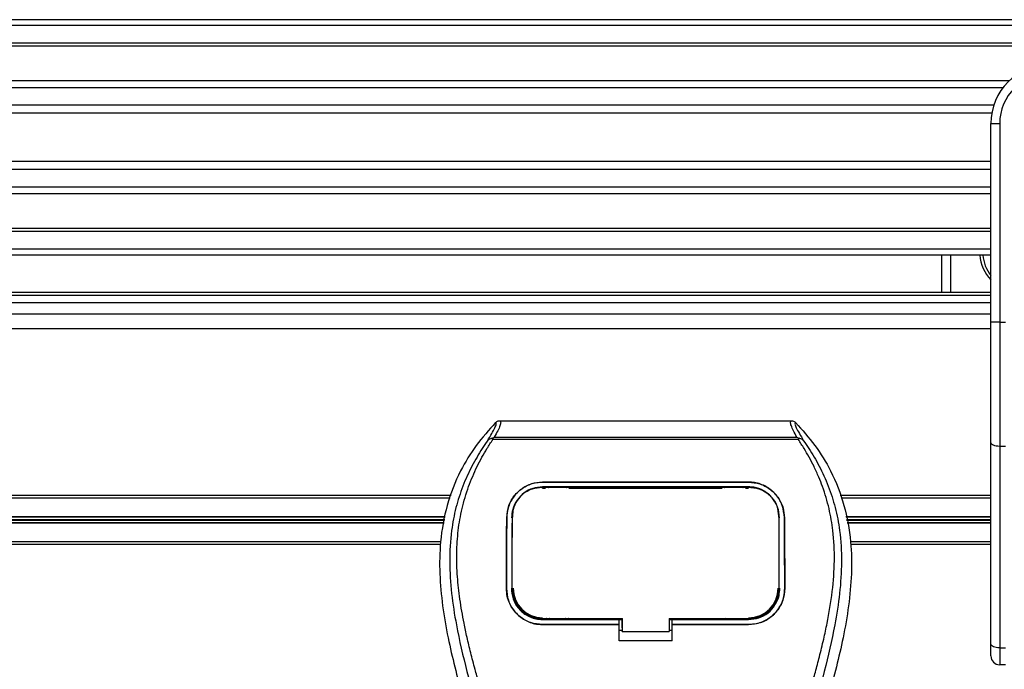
# Model space of a CAD drawing. Header units: millimetres. Extents: x 0 to 420, y 0 to 297.
# Tile 43 of 65: x 181.43 to 189.8, y 236.27 to 241.79. Entities that reach past the tile are written whole.
import ezdxf

# ---------------------------------------------------------------- set-up
doc = ezdxf.new("R2010")
doc.units = ezdxf.units.MM

msp = doc.modelspace()

# ---------------------------------------------------------------- linework, layer by layer
at = {"color": 7, "linetype": 'Continuous', "lineweight": 25}
for p, q in [((202.47652, 241.78829), (102.47652, 241.78829)), ((202.47652, 241.73829), (102.47652, 241.73829)), ((202.47652, 241.58829), (102.47652, 241.58829)), ((202.47652, 241.56279), (102.47652, 241.56279)), ((189.84131, 241.26828), (165.72963, 241.26828)), ((189.78904, 241.21027), (165.78191, 241.21027)), ((189.71019, 241.06084), (165.86076, 241.06084)), ((189.69323, 240.99329), (165.87772, 240.99329)), ((189.68547, 240.90558), (189.76047, 240.90558)), ((189.68547, 240.46435), (189.68547, 240.90558)), ((189.76047, 240.90558), (189.76047, 239.21877)), ((189.68547, 240.58329), (165.88547, 240.58329)), ((189.68547, 240.51574), (165.88547, 240.51574)), ((189.68547, 240.14681), (189.68547, 240.46435)), ((189.68547, 240.36631), (165.88547, 240.36631)), ((189.68547, 240.3083), (165.88547, 240.3083)), ((189.68547, 239.21877), (189.68547, 240.14681)), ((189.68547, 240.01379), (165.88547, 240.01379)), ((189.68547, 239.98829), (165.88547, 239.98829)), ((189.68547, 239.83829), (165.88547, 239.83829)), ((189.68547, 239.78829), (165.88547, 239.78829)), ((189.26757, 239.47329), (189.26757, 239.78829)), ((189.34257, 239.78829), (189.34257, 239.47329)), ((165.88547, 239.47329), (189.68547, 239.47329)), ((165.88547, 239.44829), (189.68547, 239.44829)), ((189.68547, 239.38068), (165.88547, 239.38068)), ((165.88547, 239.2884), (189.68547, 239.2884)), ((189.68547, 238.19393), (189.68547, 239.21877)), ((189.76047, 239.21877), (189.68547, 239.21877)), ((189.76047, 239.21877), (189.81047, 239.21877)), ((189.76047, 239.21877), (189.76047, 238.16223)), ((165.88547, 239.1634), (189.68547, 239.1634)), ((185.51311, 238.37985), (187.98993, 238.37985)), ((185.45264, 238.21995), (185.44792, 238.23064)), ((188.04976, 238.21995), (185.45264, 238.21995)), ((185.46581, 238.23949), (188.03729, 238.23949)), ((188.05526, 238.23077), (188.04976, 238.21995)), ((189.68547, 236.48162), (189.68547, 238.19393)), ((189.81047, 238.16223), (189.76047, 238.16223)), ((189.76047, 238.16223), (189.76047, 236.44993)), ((185.87652, 237.85832), (187.62652, 237.85832)), ((185.87652, 237.85809), (185.87652, 237.85832)), ((187.62652, 237.85809), (185.87652, 237.85809)), ((187.62652, 237.81784), (185.87652, 237.81784)), ((185.87652, 237.80655), (185.9024, 237.80655)), ((185.87715, 237.81123), (185.87698, 237.81123)), ((186.09113, 237.81553), (185.91192, 237.81553)), ((186.10064, 237.80655), (187.4024, 237.80655)), ((187.59113, 237.81553), (187.41192, 237.81553)), ((187.60064, 237.80655), (187.62652, 237.80655)), ((187.62652, 237.85809), (187.62652, 237.85832)), ((173.06761, 237.7459), (185.09939, 237.7459)), ((173.08373, 237.7234), (185.09066, 237.7234)), ((188.40365, 237.7459), (189.68547, 237.7459)), ((188.41239, 237.7234), (189.68547, 237.7234)), ((173.01399, 237.54183), (185.04456, 237.54183)), ((173.01399, 237.53476), (185.04326, 237.53476)), ((173.13794, 237.56535), (185.04886, 237.56535)), ((173.1382, 237.56182), (185.04822, 237.56182)), ((185.57175, 237.55586), (185.57152, 237.55587)), ((185.61999, 237.57115), (185.61943, 237.56006)), ((185.62032, 237.58267), (185.61976, 237.57163)), ((187.88328, 237.57168), (187.88271, 237.58267)), ((187.88363, 237.56006), (187.88305, 237.57114)), ((187.9313, 237.55586), (187.93152, 237.55587)), ((188.45418, 237.56535), (189.68547, 237.56535)), ((188.45483, 237.56182), (189.68547, 237.56182)), ((188.45849, 237.54183), (189.68547, 237.54183)), ((188.45979, 237.53476), (189.68547, 237.53476)), ((173.13794, 237.51123), (185.03895, 237.51123)), ((173.1382, 237.51477), (185.0396, 237.51477)), ((188.46345, 237.51477), (189.68547, 237.51477)), ((188.46409, 237.51123), (189.68547, 237.51123)), ((173.06779, 237.3309), (185.00927, 237.3309)), ((173.08387, 237.3534), (185.01005, 237.3534)), ((188.49299, 237.3534), (189.68547, 237.3534)), ((188.49377, 237.3309), (189.68547, 237.3309)), ((185.56903, 236.95576), (185.56881, 236.95576)), ((185.61796, 236.95124), (185.61811, 236.95095)), ((187.88494, 236.95094), (187.88509, 236.95122)), ((187.93402, 236.95576), (187.93424, 236.95576)), ((185.87652, 236.68978), (185.87652, 236.69983)), ((186.55156, 236.62008), (186.55156, 236.70229)), ((186.55156, 236.69983), (186.55156, 236.58964)), ((186.95156, 236.69982), (187.63477, 236.69982)), ((186.95156, 236.69982), (186.95156, 236.58964)), ((187.62652, 236.68978), (187.62652, 236.69982)), ((185.87652, 236.68978), (186.52652, 236.68978)), ((185.87652, 236.64751), (185.87652, 236.64729)), ((185.87652, 236.64751), (186.52652, 236.64751)), ((186.52652, 236.64729), (185.87652, 236.64729)), ((185.91614, 236.69214), (186.08691, 236.69214)), ((186.52652, 236.69191), (186.55156, 236.69191)), ((186.52652, 236.64992), (186.52652, 236.68978)), ((186.52652, 236.50805), (186.52652, 236.64729)), ((186.55156, 236.62008), (186.55156, 236.59166)), ((186.95156, 236.69191), (186.97652, 236.69191)), ((186.97652, 236.68978), (187.62652, 236.68978)), ((186.97652, 236.64992), (186.97652, 236.68978)), ((186.97652, 236.64751), (187.62652, 236.64751)), ((186.97652, 236.50805), (186.97652, 236.64729)), ((187.62652, 236.64729), (186.97652, 236.64729)), ((187.41614, 236.69214), (187.58691, 236.69214)), ((187.62652, 236.64751), (187.62652, 236.64729)), ((186.52652, 236.5999), (186.55156, 236.5999)), ((186.55156, 236.58964), (186.55156, 236.59166)), ((186.55156, 236.58964), (186.95156, 236.58964)), ((186.95156, 236.5999), (186.97652, 236.5999)), ((186.97652, 236.50805), (186.52652, 236.50805)), ((189.68547, 236.38058), (189.68547, 236.48162)), ((189.76047, 236.44993), (189.81047, 236.44993)), ((189.76047, 236.44993), (189.76047, 236.30558)), ((189.81047, 236.30558), (189.76047, 236.30558))]:
    msp.add_line(p, q, dxfattribs=at)
at = {"color": 7, "linetype": 'Continuous', "lineweight": 25, "flags": 128}
for points in [[(189.76047, 238.16223), (189.74584, 238.16284), (189.73177, 238.16464), (189.71881, 238.16757), (189.70744, 238.17151), (189.69811, 238.17632), (189.69118, 238.1818), (189.68692, 238.18774), (189.68547, 238.19393)], [(185.87084, 237.81124), (185.87653, 237.81123), (185.87698, 237.81123)], [(185.86827, 236.69983), (186.19888, 236.69983), (186.55156, 236.69983)], [(189.76047, 236.44993), (189.74584, 236.45053), (189.73177, 236.45234), (189.71881, 236.45527), (189.70744, 236.45921), (189.69811, 236.46401), (189.69118, 236.46949), (189.68692, 236.47544), (189.68547, 236.48162)]]:
    msp.add_lwpolyline(points, dxfattribs=at)
at = {"color": 7, "linetype": 'Continuous', "lineweight": 25}
for centre, radius, start, end in [((190.18547, 240.90558), 0.5, 90, 180), ((190.18547, 240.90558), 0.425, 90, 180), ((189.91757, 239.80558), 0.325, 183.049136, 224.42653), ((189.91757, 239.80558), 0.3, 183.303502, 219.316206), ((185.87652, 236.95568), 0.25087, 180, 270), ((187.62652, 236.95568), 0.25087, 270, 0), ((189.76047, 236.38058), 0.075, 180, 270)]:
    msp.add_arc(centre, radius, start, end, dxfattribs=at)
for points, knots in [([(185.51311, 238.37985), (185.51645, 238.37654), (185.52313, 238.36992), (185.5159, 238.3395), (185.49756, 238.29709), (185.47634, 238.25859), (185.46581, 238.23949)], [0, 0, 0, 0, 0.2575936, 0.5147329, 0.7591509, 1, 1, 1, 1]), ([(185.47696, 238.36449), (185.47943, 238.36677), (185.48437, 238.37136), (185.49334, 238.37611), (185.503, 238.37929), (185.50973, 238.37966), (185.51311, 238.37985)], [0, 0, 0, 0, 0.2491591, 0.4999762, 0.7491747, 1, 1, 1, 1]), ([(188.03729, 238.23949), (188.02698, 238.25873), (188.0064, 238.29713), (187.98797, 238.33945), (187.98012, 238.36987), (187.98666, 238.37652), (187.98993, 238.37985)], [0, 0, 0, 0, 0.2424224, 0.4838284, 0.7414574, 1, 1, 1, 1]), ([(187.98993, 238.37985), (187.99665, 238.37907), (188.00674, 238.3779), (188.01867, 238.37134), (188.02361, 238.36677), (188.02609, 238.36448)], [0, 0, 0, 0, 0.4987145, 0.7487494, 1, 1, 1, 1]), ([(185.47696, 238.36449), (185.42044, 238.30106), (185.30744, 238.17427), (185.16328, 237.93927), (185.05662, 237.66335), (185.00325, 237.36609), (184.99812, 237.07818), (185.02354, 236.8051), (185.08444, 236.45768), (185.15108, 236.20525), (185.19439, 236.0412)], [0, 0, 0, 0, 0.1031683, 0.2062443, 0.3333907, 0.460684, 0.5714271, 0.6826455, 0.793763, 1, 1, 1, 1]), ([(185.40882, 238.20985), (185.42128, 238.23101), (185.4463, 238.27351), (185.47222, 238.3206), (185.48582, 238.35421), (185.47992, 238.36106), (185.47696, 238.36449)], [0, 0, 0, 0, 0.2487274, 0.4994989, 0.7492786, 1, 1, 1, 1]), ([(188.02609, 238.36448), (188.02308, 238.36109), (188.01707, 238.35432), (188.03028, 238.32115), (188.05619, 238.27412), (188.08151, 238.23134), (188.09422, 238.20986)], [0, 0, 0, 0, 0.25144081, 0.50156728, 0.74986348, 1, 1, 1, 1]), ([(188.02609, 238.36448), (188.08261, 238.30106), (188.19561, 238.17426), (188.33977, 237.93927), (188.44642, 237.66335), (188.49979, 237.36609), (188.50492, 237.07818), (188.47951, 236.8051), (188.41861, 236.45768), (188.35196, 236.20525), (188.30866, 236.0412)], [0, 0, 0, 0, 0.1031668, 0.2062413, 0.3333882, 0.460682, 0.5714255, 0.6826443, 0.7937622, 1, 1, 1, 1]), ([(185.40877, 238.20981), (185.39383, 238.18803), (185.34859, 238.12209), (185.27403, 237.99607), (185.19633, 237.82685), (185.13667, 237.64209), (185.09553, 237.42642), (185.08147, 237.18103), (185.0993, 236.9119), (185.14813, 236.6001), (185.23111, 236.24863), (185.36297, 235.77924), (185.51028, 235.2291), (185.65221, 234.59368), (185.75907, 233.95188), (185.82725, 233.30498), (185.83503, 232.87207), (185.83891, 232.65568)], [0, 0, 0, 0, 0.0171315, 0.0518789, 0.0867888, 0.1216172, 0.1567305, 0.2033881, 0.2503481, 0.2972709, 0.3674165, 0.4376773, 0.5502447, 0.6628473, 0.7753466, 0.8877074, 1, 1, 1, 1]), ([(185.93853, 232.65237), (185.93661, 232.79906), (185.93268, 233.09887), (185.89759, 233.55458), (185.84242, 234.01439), (185.77414, 234.41378), (185.70402, 234.75387), (185.64177, 235.02536), (185.57372, 235.29508), (185.49862, 235.57386), (185.43401, 235.80326), (185.38635, 235.96936), (185.36227, 236.05392), (185.33964, 236.13366), (185.32002, 236.20315), (185.30073, 236.27272), (185.28357, 236.33777), (185.26588, 236.40703), (185.24961, 236.47361), (185.23472, 236.5375), (185.22123, 236.59867), (185.19882, 236.70706), (185.17257, 236.85843), (185.15017, 237.05829), (185.14407, 237.25338), (185.15621, 237.44768), (185.19001, 237.6376), (185.24461, 237.82149), (185.3186, 237.99357), (185.38351, 238.11008), (185.4286, 238.18298), (185.4448, 238.2079), (185.45264, 238.21995)], [0, 0, 0, 0, 0.0757702, 0.1548571, 0.2359051, 0.3148505, 0.3639911, 0.4151955, 0.4586591, 0.5076202, 0.5642678, 0.5817192, 0.5968623, 0.6096795, 0.624536, 0.6341631, 0.6469813, 0.6592987, 0.6711121, 0.6824202, 0.6932232, 0.7035232, 0.739704, 0.7727671, 0.8079075, 0.8413785, 0.8748477, 0.9102013, 0.9450667, 0.9801292, 0.9903909, 1, 1, 1, 1]), ([(185.44783, 238.23063), (185.44753, 238.23057), (185.44221, 238.22959), (185.43212, 238.22668), (185.41894, 238.21989), (185.41217, 238.21317), (185.40882, 238.20985)], [0, 0, 0, 0, 0.0200108, 0.3469957, 0.676674, 1, 1, 1, 1]), ([(185.44774, 238.23074), (185.45351, 238.23389), (185.45938, 238.23711), (185.46569, 238.23944), (185.46581, 238.23949)], [0, 0, 0, 0, 0.9812431, 1, 1, 1, 1]), ([(187.56451, 232.65237), (187.56812, 232.85573), (187.57534, 233.26238), (187.63825, 233.86948), (187.72506, 234.40337), (187.82299, 234.86584), (187.89391, 235.15747), (187.94361, 235.34824), (187.9669, 235.43576), (187.98983, 235.52013), (188.01263, 235.60267), (188.03654, 235.68815), (188.06251, 235.78006), (188.0941, 235.89057), (188.1277, 236.00786), (188.16243, 236.13029), (188.19604, 236.24876), (188.23061, 236.37965), (188.26435, 236.51781), (188.30437, 236.70266), (188.34136, 236.92511), (188.36109, 237.1897), (188.35199, 237.3938), (188.33038, 237.54037), (188.3111, 237.63397), (188.28625, 237.72796), (188.25688, 237.81741), (188.2222, 237.90555), (188.1838, 237.98966), (188.14206, 238.07039), (188.09692, 238.14772), (188.06625, 238.19469), (188.04976, 238.21995)], [0, 0, 0, 0, 0.10501624, 0.21000012, 0.3148093, 0.38417565, 0.45402283, 0.46974914, 0.48595735, 0.50078255, 0.51489215, 0.53016847, 0.54660973, 0.56420695, 0.58951768, 0.60961461, 0.62993527, 0.65313231, 0.67956677, 0.7034488, 0.75098221, 0.79627837, 0.84125889, 0.85770847, 0.87473965, 0.89224616, 0.91011436, 0.92619338, 0.9450023, 0.96297697, 0.98008872, 1, 1, 1, 1]), ([(188.09426, 238.20982), (188.10921, 238.18804), (188.15445, 238.1221), (188.22901, 237.99607), (188.30672, 237.82685), (188.36638, 237.64209), (188.40752, 237.42642), (188.42158, 237.18103), (188.40375, 236.9119), (188.35491, 236.6001), (188.27193, 236.24863), (188.14008, 235.77924), (187.99277, 235.2291), (187.85083, 234.59368), (187.74397, 233.95188), (187.6758, 233.30498), (187.66802, 232.87207), (187.66413, 232.65568)], [0, 0, 0, 0, 0.01713512, 0.05188236, 0.08679215, 0.12162042, 0.15673365, 0.20339108, 0.2503509, 0.29727352, 0.3674188, 0.43767936, 0.55024637, 0.66284852, 0.77534741, 0.88770778, 1, 1, 1, 1]), ([(188.03729, 238.23949), (188.03741, 238.23945), (188.04395, 238.23725), (188.04966, 238.23398), (188.05526, 238.23077)], [0, 0, 0, 0, 0.0189016, 1, 1, 1, 1]), ([(188.09422, 238.20986), (188.09087, 238.21319), (188.0841, 238.2199), (188.07092, 238.22668), (188.06085, 238.22959), (188.05554, 238.23057), (188.05525, 238.23062)], [0, 0, 0, 0, 0.3236146, 0.6535901, 0.9808697, 1, 1, 1, 1]), ([(185.57152, 237.55587), (185.5754, 237.59131), (185.58314, 237.66218), (185.63971, 237.75504), (185.72202, 237.82346), (185.80726, 237.85485), (185.85963, 237.85748), (185.87652, 237.85832)], [0, 0, 0, 0, 0.2254673, 0.4508536, 0.6773692, 0.8959117, 1, 1, 1, 1]), ([(185.87652, 237.85809), (185.84414, 237.85506), (185.77944, 237.84901), (185.69232, 237.80232), (185.62259, 237.73166), (185.57949, 237.64527), (185.57411, 237.58316), (185.57175, 237.55586)], [0, 0, 0, 0, 0.1986654, 0.3969886, 0.6042242, 0.8260387, 1, 1, 1, 1]), ([(185.87652, 237.81784), (185.84833, 237.81519), (185.79197, 237.80989), (185.71618, 237.7689), (185.65601, 237.70719), (185.61929, 237.63243), (185.61483, 237.5791), (185.61288, 237.55568)], [0, 0, 0, 0, 0.2000051, 0.3997225, 0.6073327, 0.8275308, 1, 1, 1, 1]), ([(185.87084, 237.81124), (185.84278, 237.8087), (185.78667, 237.80362), (185.71187, 237.76347), (185.65531, 237.7036), (185.62471, 237.63572), (185.62136, 237.58988), (185.61999, 237.57115)], [0, 0, 0, 0, 0.2128654, 0.4257218, 0.6387225, 0.8523499, 1, 1, 1, 1]), ([(187.63221, 237.81123), (187.63031, 237.81123), (187.43023, 237.81095), (186.84521, 237.81128), (186.26209, 237.81125), (185.87715, 237.81123)], [0, 0, 0, 0, 0.0032392, 0.3420114, 1, 1, 1, 1]), ([(185.91192, 237.81553), (185.91464, 237.81532), (185.91964, 237.81493), (185.92382, 237.81238), (185.92572, 237.81122)], [0, 0, 0, 0, 0.5442305, 1, 1, 1, 1]), ([(186.07704, 237.81121), (186.07957, 237.81262), (186.08394, 237.81506), (186.089, 237.81539), (186.09113, 237.81553)], [0, 0, 0, 0, 0.5788371, 1, 1, 1, 1]), ([(187.41192, 237.81553), (187.41464, 237.81532), (187.41966, 237.81492), (187.42385, 237.81237), (187.42578, 237.8112)], [0, 0, 0, 0, 0.5420065, 1, 1, 1, 1]), ([(187.57706, 237.81122), (187.57958, 237.81263), (187.58395, 237.81506), (187.589, 237.81539), (187.59113, 237.81553)], [0, 0, 0, 0, 0.5782449, 1, 1, 1, 1]), ([(187.62652, 237.85832), (187.65898, 237.85529), (187.72384, 237.84922), (187.81123, 237.80229), (187.881, 237.73131), (187.92387, 237.64487), (187.92919, 237.58297), (187.93152, 237.55587)], [0, 0, 0, 0, 0.1991311, 0.3979316, 0.6058895, 0.8273797, 1, 1, 1, 1]), ([(187.9313, 237.55586), (187.92742, 237.59131), (187.91966, 237.66218), (187.86305, 237.75499), (187.78075, 237.82336), (187.69556, 237.85464), (187.6433, 237.85725), (187.62652, 237.85809)], [0, 0, 0, 0, 0.2256595, 0.4512475, 0.6779682, 0.8966264, 1, 1, 1, 1]), ([(187.89017, 237.55568), (187.88689, 237.58634), (187.88033, 237.64766), (187.83155, 237.72815), (187.76048, 237.78741), (187.68679, 237.81475), (187.6414, 237.81708), (187.62652, 237.81784)], [0, 0, 0, 0, 0.2255211, 0.4509943, 0.6767202, 0.8940147, 1, 1, 1, 1]), ([(187.88305, 237.57114), (187.88017, 237.59882), (187.87439, 237.6542), (187.83049, 237.72669), (187.76612, 237.78017), (187.69594, 237.80751), (187.65006, 237.81019), (187.63221, 237.81123)], [0, 0, 0, 0, 0.2177322, 0.4355788, 0.6507548, 0.8640725, 1, 1, 1, 1]), ([(185.56881, 236.95576), (185.56897, 237.00607), (185.56936, 237.13196), (185.57016, 237.3329), (185.57107, 237.48147), (185.57152, 237.55587)], [0, 0, 0, 0, 0.249392, 0.6241438, 1, 1, 1, 1]), ([(185.57175, 237.55586), (185.57116, 237.45706), (185.57027, 237.30858), (185.5695, 237.10753), (185.56919, 237.00636), (185.56903, 236.95576)], [0, 0, 0, 0, 0.4985433, 0.7491675, 1, 1, 1, 1]), ([(185.61811, 236.95095), (185.61811, 236.95252), (185.6183, 237.04784), (185.61864, 237.19688), (185.61927, 237.39677), (185.61971, 237.5081), (185.61997, 237.56597), (185.61999, 237.57115)], [0, 0, 0, 0, 0.0075194, 0.4566651, 0.7153557, 0.9745252, 1, 1, 1, 1]), ([(187.88305, 237.57114), (187.88308, 237.56597), (187.8835, 237.47014), (187.88406, 237.31944), (187.88459, 237.1187), (187.88483, 237.0085), (187.88493, 236.95252), (187.88494, 236.95094)], [0, 0, 0, 0, 0.0254662, 0.4713629, 0.7317873, 0.9924644, 1, 1, 1, 1]), ([(187.93402, 236.95576), (187.93386, 237.00607), (187.93347, 237.13198), (187.93266, 237.33295), (187.93175, 237.48148), (187.9313, 237.55586)], [0, 0, 0, 0, 0.24937779, 0.62412174, 1, 1, 1, 1]), ([(187.93152, 237.55587), (187.93211, 237.45703), (187.93299, 237.30852), (187.93377, 237.10749), (187.93408, 237.00635), (187.93424, 236.95576)], [0, 0, 0, 0, 0.4985836, 0.7491897, 1, 1, 1, 1]), ([(185.61722, 236.95252), (185.61705, 237.04201), (185.61677, 237.18222), (185.61658, 237.36751), (185.61674, 237.46292), (185.61681, 237.50859)], [0, 0, 0, 0, 0.47915687, 0.7506701, 1, 1, 1, 1]), ([(185.87652, 236.64729), (185.842, 236.65068), (185.77296, 236.65745), (185.68091, 236.71025), (185.61134, 236.78798), (185.57404, 236.87479), (185.57032, 236.93244), (185.56881, 236.95576)], [0, 0, 0, 0, 0.2134118, 0.4268173, 0.6404853, 0.8545743, 1, 1, 1, 1]), ([(185.56903, 236.95576), (185.57233, 236.92115), (185.57894, 236.85193), (185.63193, 236.75945), (185.71005, 236.68972), (185.79661, 236.65278), (185.8538, 236.64901), (185.87652, 236.64751)], [0, 0, 0, 0, 0.2152728, 0.4305775, 0.6450792, 0.8589771, 1, 1, 1, 1]), ([(185.61106, 236.95568), (185.61394, 236.92578), (185.61971, 236.86598), (185.66557, 236.78614), (185.73314, 236.726), (185.80782, 236.69428), (185.85705, 236.69106), (185.87652, 236.68978)], [0, 0, 0, 0, 0.2155433, 0.4311178, 0.6459265, 0.8599501, 1, 1, 1, 1]), ([(185.61811, 236.95095), (185.62083, 236.92267), (185.62629, 236.8661), (185.66965, 236.79059), (185.73352, 236.7338), (185.80386, 236.70402), (185.8501, 236.70101), (185.86827, 236.69983)], [0, 0, 0, 0, 0.2161227, 0.4322836, 0.6474825, 0.8614599, 1, 1, 1, 1]), ([(187.93424, 236.95576), (187.93093, 236.92114), (187.92432, 236.85188), (187.87132, 236.75932), (187.79312, 236.68953), (187.70648, 236.65256), (187.64925, 236.64879), (187.62652, 236.64729)], [0, 0, 0, 0, 0.2152168, 0.4304623, 0.6450993, 0.8590403, 1, 1, 1, 1]), ([(187.62652, 236.64751), (187.66102, 236.65089), (187.73002, 236.65766), (187.82198, 236.71044), (187.8915, 236.78808), (187.92879, 236.87481), (187.93251, 236.93245), (187.93402, 236.95576)], [0, 0, 0, 0, 0.2134298, 0.4268559, 0.6403481, 0.8544905, 1, 1, 1, 1]), ([(187.62652, 236.68978), (187.6563, 236.6927), (187.71586, 236.69854), (187.79525, 236.74409), (187.85525, 236.81111), (187.88743, 236.88592), (187.89068, 236.93561), (187.89199, 236.95568)], [0, 0, 0, 0, 0.2134822, 0.42695832, 0.64062067, 0.85482206, 1, 1, 1, 1]), ([(187.63477, 236.69982), (187.66278, 236.70257), (187.71881, 236.70807), (187.79352, 236.75093), (187.85007, 236.81403), (187.88058, 236.88472), (187.88368, 236.93181), (187.88494, 236.95094)], [0, 0, 0, 0, 0.212876, 0.4257362, 0.6390345, 0.8533124, 1, 1, 1, 1]), ([(185.91614, 236.69214), (185.9146, 236.69348), (185.912, 236.69573), (185.90919, 236.69829), (185.9079, 236.69952), (185.90757, 236.69983)], [0, 0, 0, 0, 0.5217125, 0.8781434, 1, 1, 1, 1]), ([(185.93378, 236.69983), (185.93335, 236.69928), (185.9312, 236.69651), (185.92507, 236.69321), (185.91921, 236.69251), (185.91614, 236.69214)], [0, 0, 0, 0, 0.1064229, 0.5308645, 1, 1, 1, 1]), ([(186.08691, 236.69214), (186.08414, 236.69244), (186.07859, 236.69303), (186.07242, 236.69613), (186.06999, 236.69905), (186.06935, 236.69983)], [0, 0, 0, 0, 0.4233453, 0.8466836, 1, 1, 1, 1]), ([(186.09546, 236.69983), (186.09514, 236.69952), (186.09371, 236.69814), (186.09087, 236.69558), (186.08827, 236.69333), (186.08691, 236.69214)], [0, 0, 0, 0, 0.1217656, 0.5374861, 1, 1, 1, 1]), ([(187.41614, 236.69214), (187.4146, 236.69348), (187.412, 236.69573), (187.4092, 236.69829), (187.40791, 236.69951), (187.40758, 236.69982)], [0, 0, 0, 0, 0.522407, 0.8793122, 1, 1, 1, 1]), ([(187.43377, 236.69982), (187.43334, 236.69927), (187.4312, 236.69651), (187.42507, 236.69321), (187.41921, 236.69251), (187.41614, 236.69214)], [0, 0, 0, 0, 0.1058158, 0.5305457, 1, 1, 1, 1]), ([(187.58691, 236.69214), (187.58414, 236.69244), (187.57859, 236.69303), (187.57242, 236.69612), (187.57, 236.69905), (187.56936, 236.69982)], [0, 0, 0, 0, 0.4236642, 0.8473213, 1, 1, 1, 1]), ([(187.59545, 236.69982), (187.59513, 236.69951), (187.5937, 236.69814), (187.59087, 236.69558), (187.58827, 236.69333), (187.58691, 236.69214)], [0, 0, 0, 0, 0.1204858, 0.5368121, 1, 1, 1, 1])]:
    msp.add_open_spline(points, degree=3, knots=knots, dxfattribs=at)

doc.saveas('drawing.dxf')
